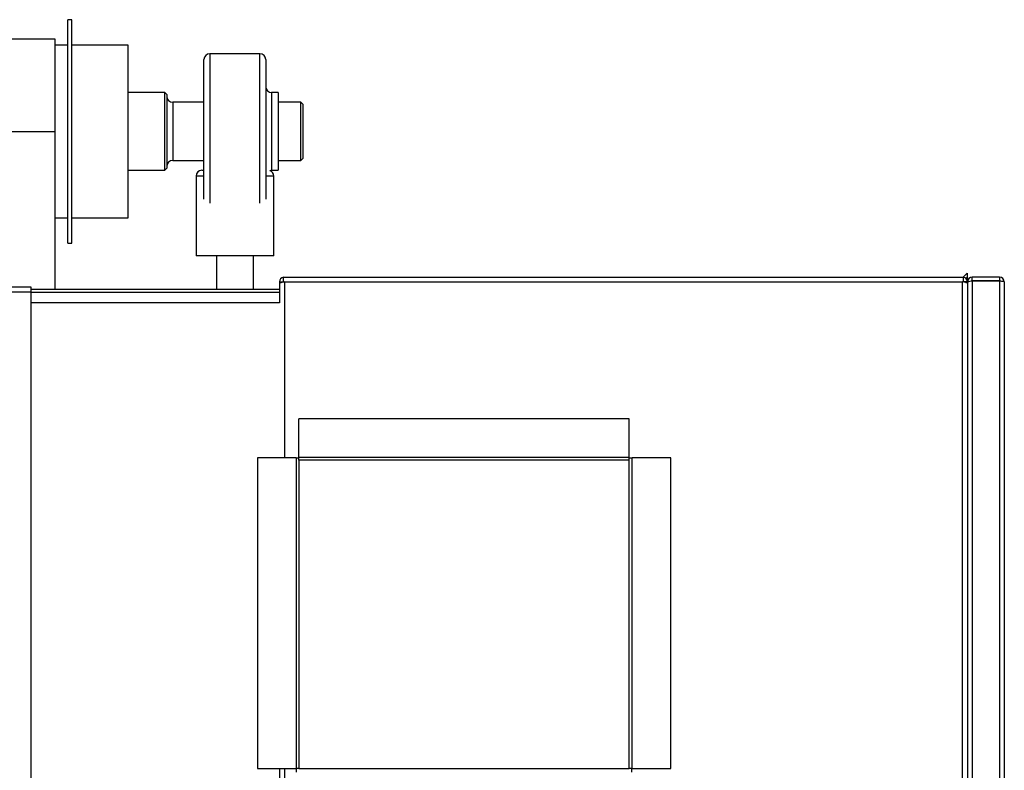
# Model space of a CAD drawing. Extents: x -13.5 to 60.2, y -0.1 to 41.9.
# Tile 18 of 57: x 19.936 to 20.443, y 18.154 to 18.54. Entities that reach past the tile are written whole.
import ezdxf

# ---------------------------------------------------------------- set-up
doc = ezdxf.new("R2010")
doc.units = 0
doc.header["$MEASUREMENT"] = 0
doc.layers.add('PAREDES', color=8, linetype='Continuous')

# ---------------------------------------------------------------- blocks, each defined once
blk = doc.blocks.new('LS-09')
for p, q in [((-155.5988783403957, 54.76774244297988), (-155.6008783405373, 54.76774244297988)), ((-155.6008783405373, 54.76267816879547), (-155.6008783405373, 54.76774244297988)), ((-155.5988783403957, 54.76267816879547), (-155.5988783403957, 54.76774244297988)), ((-155.6008783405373, 54.65274244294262), (-155.6008783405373, 54.76267816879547)), ((-155.5988783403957, 54.65274244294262), (-155.5988783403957, 54.76267816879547)), ((-155.6073783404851, 54.75769244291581), (-155.6773783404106, 54.75769244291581)), ((-155.6073783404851, 54.71024244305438), (-155.6073783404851, 54.75769244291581)), ((-155.6008783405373, 54.75469244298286), (-155.6073783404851, 54.75469244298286)), ((-155.5698783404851, 54.75469244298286), (-155.5988783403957, 54.75469244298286)), ((-155.5698783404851, 54.75077753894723), (-155.5698783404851, 54.75469244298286)), ((-155.5698783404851, 54.66579244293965), (-155.5698783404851, 54.75077753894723)), ((-155.5019783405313, 54.75024244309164), (-155.5277783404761, 54.75024244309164)), ((-155.5277783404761, 54.75024244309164), (-155.5277783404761, 54.71024244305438)), ((-155.5019783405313, 54.71024244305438), (-155.5019783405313, 54.75024244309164)), ((-155.5307783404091, 54.71024244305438), (-155.5307783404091, 54.74724244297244)), ((-155.4989783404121, 54.74724244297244), (-155.4989783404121, 54.71024244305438)), ((-155.5508783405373, 54.73024244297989), (-155.5698783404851, 54.73024244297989)), ((-155.5498783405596, 54.72924244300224), (-155.5508783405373, 54.73024244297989)), ((-155.5508783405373, 54.72848095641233), (-155.5508783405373, 54.73024244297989)), ((-155.5498783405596, 54.72924244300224), (-155.5498783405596, 54.72756903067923)), ((-155.492678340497, 54.73024244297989), (-155.4959783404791, 54.73024244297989)), ((-155.4959783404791, 54.73024244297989), (-155.4959783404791, 54.71024244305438)), ((-155.492678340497, 54.73024244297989), (-155.492678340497, 54.71024244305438)), ((-155.5508783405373, 54.69024244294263), (-155.5508783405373, 54.72848095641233)), ((-155.5498783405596, 54.72756903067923), (-155.5498783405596, 54.69124244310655)), ((-155.5307783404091, 54.72524244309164), (-155.5468783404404, 54.72524244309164)), ((-155.5468783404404, 54.72524244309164), (-155.5468783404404, 54.7239213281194)), ((-155.4808783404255, 54.72524244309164), (-155.492678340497, 54.72524244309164)), ((-155.4798783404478, 54.72424244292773), (-155.4808783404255, 54.72524244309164)), ((-155.4808783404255, 54.7239213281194), (-155.4808783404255, 54.72524244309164)), ((-155.4798783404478, 54.72424244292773), (-155.4798783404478, 54.72300940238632)), ((-155.5468783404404, 54.7239213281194), (-155.5468783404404, 54.69524244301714)), ((-155.4808783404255, 54.69524244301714), (-155.4808783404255, 54.7239213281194)), ((-155.4798783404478, 54.72300940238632), (-155.4798783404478, 54.69624244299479)), ((-155.6773783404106, 54.71024244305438), (-155.6073783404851, 54.71024244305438)), ((-155.6073783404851, 54.62894244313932), (-155.6073783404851, 54.71024244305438)), ((-155.5307783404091, 54.67528804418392), (-155.5307783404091, 54.71024244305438)), ((-155.5277783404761, 54.71024244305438), (-155.5277783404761, 54.6732774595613)), ((-155.5019783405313, 54.6732774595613), (-155.5019783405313, 54.71024244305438)), ((-155.4989783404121, 54.71024244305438), (-155.4989783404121, 54.67528804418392)), ((-155.4959783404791, 54.71024244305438), (-155.4959783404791, 54.69024244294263)), ((-155.492678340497, 54.71024244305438), (-155.492678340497, 54.69024244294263)), ((-155.5468783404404, 54.69524244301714), (-155.5307783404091, 54.69524244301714)), ((-155.492678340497, 54.69524244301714), (-155.4808783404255, 54.69524244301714)), ((-155.4808783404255, 54.69524244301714), (-155.4798783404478, 54.69624244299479)), ((-155.5698783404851, 54.69024244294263), (-155.5508783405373, 54.69024244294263)), ((-155.5508783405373, 54.69024244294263), (-155.5498783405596, 54.69124244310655)), ((-155.5318783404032, 54.69024244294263), (-155.5307783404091, 54.69024244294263)), ((-155.4959783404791, 54.69024244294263), (-155.492678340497, 54.69024244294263)), ((-155.5348783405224, 54.68724244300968), (-155.5348783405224, 54.64624244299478)), ((-155.5307783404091, 54.68724244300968), (-155.5348783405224, 54.68724244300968)), ((-155.4948783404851, 54.68724244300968), (-155.4989783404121, 54.68724244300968)), ((-155.4948783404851, 54.64624244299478), (-155.4948783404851, 54.68724244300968)), ((-155.6073783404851, 54.66579244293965), (-155.6008783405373, 54.66579244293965)), ((-155.5988783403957, 54.66579244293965), (-155.5698783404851, 54.66579244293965)), ((-155.6008783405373, 54.65274244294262), (-155.5988783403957, 54.65274244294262)), ((-155.4948783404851, 54.64624244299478), (-155.5348783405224, 54.64624244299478)), ((-155.5243783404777, 54.64624244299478), (-155.5243783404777, 54.62894244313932)), ((-155.5053783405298, 54.62894244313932), (-155.5053783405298, 54.64624244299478)), ((-155.4918783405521, 54.63274244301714), (-155.4898783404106, 54.63274244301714)), ((-155.4918783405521, 54.63274244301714), (-155.4918783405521, 54.63203533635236)), ((-155.4898783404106, 54.63524244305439), (-155.4893783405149, 54.63524244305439)), ((-155.4898783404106, 54.63274244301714), (-155.4898783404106, 54.63524244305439)), ((-155.4898783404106, 54.63274244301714), (-155.4893783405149, 54.63274244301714)), ((-155.4898783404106, 54.63265175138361), (-155.4898783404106, 54.63274244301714)), ((-155.4893783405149, 54.63524244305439), (-155.1403783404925, 54.63524244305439)), ((-155.4893783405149, 54.63274244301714), (-155.1403783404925, 54.63274244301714)), ((-155.4893783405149, 54.63274244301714), (-155.4893783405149, 54.54224244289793)), ((-155.1403783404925, 54.63524244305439), (-155.1398783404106, 54.63524244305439)), ((-155.1398783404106, 54.63274244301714), (-155.1403783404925, 54.63274244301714)), ((-155.1403783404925, 54.06224244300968), (-155.1403783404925, 54.63274244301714)), ((-155.1380283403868, 54.63724244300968), (-155.1400283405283, 54.63524244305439)), ((-155.1398783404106, 54.63274244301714), (-155.1398783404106, 54.63524244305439)), ((-155.1378783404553, 54.63274244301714), (-155.1398783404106, 54.63274244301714)), ((-155.1386396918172, 54.63463109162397), (-155.1380283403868, 54.63524244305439)), ((-155.1380283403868, 54.63724244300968), (-155.1380283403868, 54.63359083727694)), ((-155.1378783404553, 54.63274244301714), (-155.1378783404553, 54.63267173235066)), ((-155.135378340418, 54.63324244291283), (-155.135378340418, 54.63524244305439)), ((-155.1213783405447, 54.63524244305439), (-155.135378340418, 54.63524244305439)), ((-155.1213783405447, 54.63324244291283), (-155.135378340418, 54.63324244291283)), ((-155.135378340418, 54.63317173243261), (-155.135378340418, 53.49831315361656)), ((-155.1213783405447, 54.63317173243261), (-155.135378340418, 54.63317173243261)), ((-155.1213783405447, 54.63524244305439), (-155.1213783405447, 54.63324244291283)), ((-155.1213783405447, 54.63317173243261), (-155.1213783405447, 53.49831315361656)), ((-155.1188783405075, 54.63274244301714), (-155.1188783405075, 53.49874244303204)), ((-158.6198783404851, 54.63024244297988), (-155.6198783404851, 54.63024244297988)), ((-155.6198783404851, 54.63024244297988), (-155.6198783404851, 54.62764244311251)), ((-155.6198783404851, 54.62894244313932), (-155.4918783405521, 54.62894244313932)), ((-155.4918783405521, 54.63203533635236), (-155.4918783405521, 54.62536509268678)), ((-155.1378783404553, 54.63267173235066), (-155.1378783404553, 53.49881315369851)), ((-155.1378783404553, 54.63203533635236), (-155.1378783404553, 54.06224244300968)), ((-158.6198783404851, 54.62764244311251), (-155.6198783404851, 54.62764244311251)), ((-155.6198783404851, 54.62764244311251), (-155.6198783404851, 53.77324244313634)), ((-155.4918783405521, 54.62724244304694), (-155.6198783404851, 54.62724244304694)), ((-155.4918783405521, 54.62536509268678), (-155.4918783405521, 54.62204244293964)), ((-155.4918783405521, 54.62204244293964), (-155.6198783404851, 54.62204244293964)), ((-155.3118783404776, 54.56224244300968), (-155.4818783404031, 54.56224244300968)), ((-155.4818783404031, 54.54234244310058), (-155.4818783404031, 54.56224244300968)), ((-155.3118783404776, 54.54234244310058), (-155.3118783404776, 54.56224244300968)), ((-155.5031783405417, 54.54224244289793), (-155.5031783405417, 54.38224244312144)), ((-155.4832783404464, 54.54224244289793), (-155.5031783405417, 54.54224244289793)), ((-155.4832783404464, 54.54224244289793), (-155.4832783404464, 54.38224244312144)), ((-155.4832783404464, 54.54224244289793), (-155.4818783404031, 54.54224244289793)), ((-155.3118783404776, 54.54234244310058), (-155.4818783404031, 54.54234244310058)), ((-155.4818783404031, 54.54094244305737), (-155.4818783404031, 54.54234244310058)), ((-155.3118783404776, 54.54094244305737), (-155.3118783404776, 54.54234244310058)), ((-155.3118783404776, 54.54224244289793), (-155.3104783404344, 54.54224244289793)), ((-155.3104783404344, 54.38224244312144), (-155.3104783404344, 54.54224244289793)), ((-155.2905783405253, 54.54224244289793), (-155.3104783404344, 54.54224244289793)), ((-155.2905783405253, 54.38224244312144), (-155.2905783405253, 54.54224244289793)), ((-155.3118783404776, 54.54094244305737), (-155.4818783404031, 54.54094244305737)), ((-155.4818783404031, 54.54094244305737), (-155.4818783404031, 54.38224244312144)), ((-155.3118783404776, 54.54091315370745), (-155.4818783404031, 54.54091315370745)), ((-155.3118783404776, 54.38224244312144), (-155.3118783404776, 54.54094244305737)), ((-155.5031783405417, 54.38224244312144), (-155.4832783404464, 54.38224244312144)), ((-155.4918783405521, 54.38224244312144), (-155.4918783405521, 54.04604244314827)), ((-155.4893783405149, 54.38224244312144), (-155.4893783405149, 54.06224244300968)), ((-155.4818783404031, 54.38224244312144), (-155.4832783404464, 54.38224244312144)), ((-155.48317834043, 54.38044244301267), (-155.48317834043, 54.38224244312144)), ((-155.4818783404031, 54.38224244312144), (-155.3118783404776, 54.38224244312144)), ((-155.3104783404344, 54.38224244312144), (-155.3118783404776, 54.38224244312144)), ((-155.3105783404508, 54.38044244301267), (-155.3105783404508, 54.38224244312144)), ((-155.3104783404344, 54.38224244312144), (-155.2905783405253, 54.38224244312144))]:
    blk.add_line(p, q)
at = {"flags": 128}
for points in [[(-155.4969283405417, 54.69008805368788), (-155.4965636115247, 54.69018479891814), (-155.4959783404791, 54.69024244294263)], [(-155.135378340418, 54.63324244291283), (-155.1355696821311, 54.63320438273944), (-155.1356769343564, 54.6331327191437)], [(-155.1210896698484, 54.63313934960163), (-155.1211869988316, 54.63320438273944), (-155.1213783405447, 54.63324244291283)]]:
    blk.add_lwpolyline(points, dxfattribs=at)
for centre, radius, start, end in [((-155.5277783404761, 54.74724244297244), 0.003, 90, 180), ((-155.5019783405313, 54.74724244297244), 0.003, 0, 90), ((-155.4959783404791, 54.73324244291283), 0.003000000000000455, 180, 270), ((-155.5468783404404, 54.72824244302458), 0.003000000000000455, 180, 270), ((-155.5468783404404, 54.69224244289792), 0.003000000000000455, 90, 180), ((-155.5318783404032, 54.68724244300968), 0.003, 90, 180), ((-155.4978783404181, 54.68724244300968), 0.003000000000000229, 0, 71.53854352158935), ((-155.4895146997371, 54.63281912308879), 0.002364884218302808, 98.84527931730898, 181.8581105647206), ((-155.488814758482, 54.62597690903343), 0.006788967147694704, 94.76185320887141, 116.8244839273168), ((-155.1403663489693, 54.62801186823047), 0.004730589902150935, 58.26842727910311, 90.1452377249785), ((-155.1403761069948, 54.63274339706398), 0.002497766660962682, 359.9781167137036, 78.50487258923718), ((-155.1352396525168, 54.62597829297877), 0.007194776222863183, 91.10450999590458, 111.5153533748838), ((-155.135378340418, 54.63274244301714), 0.0025, 90, 180), ((-155.1213783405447, 54.63274244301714), 0.0025, 0, 90), ((-155.1215008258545, 54.62496431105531), 0.008208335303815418, 71.36787931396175, 89.14499933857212)]:
    blk.add_arc(centre, radius, start, end)

msp = doc.modelspace()

# ---------------------------------------------------------------- block references
at = {"layer": 'PAREDES', "lineweight": -3}
msp.add_blockref('LS-09', (175.5620352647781, -36.22760120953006), dxfattribs=at)

doc.saveas('drawing.dxf')
